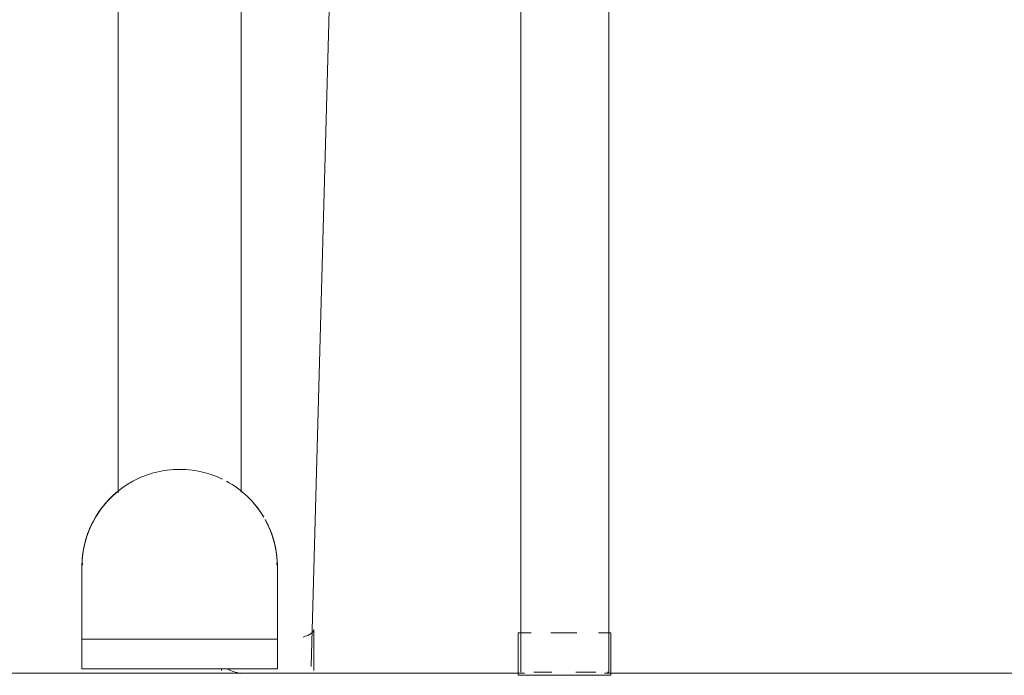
# Model space of a CAD drawing. Header units: metres. Extents: x 3.7 to 90.5, y -1.7 to 14.3.
# Tile 68 of 256: x 36.738 to 36.97, y 3.019 to 3.174. Entities that reach past the tile are written whole.
import ezdxf

# ---------------------------------------------------------------- set-up
doc = ezdxf.new("R2010")
doc.units = ezdxf.units.M
doc.layers.add('A-FLOR', color=7, linetype='Continuous', lineweight=18)
doc.layers.add('I-FURN', color=7, linetype='Continuous', lineweight=18)

# ---------------------------------------------------------------- blocks, each defined once
blk = doc.blocks.new('ConjuntoParaAlunoTamanho6 - CJA06_ConjuntoParaAlunoTamanho6-V8-Corte 1')
at = {"layer": 'I-FURN'}
for p, q in [((36.85603800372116, 3.398204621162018), (36.85603800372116, 3.020204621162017)), ((36.87673800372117, 3.020204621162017), (36.87673800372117, 3.398204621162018)), ((36.7604113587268, 3.062126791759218), (36.76110852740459, 3.062726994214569)), ((36.75276300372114, 3.031203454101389), (36.75276300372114, 3.044999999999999)), ((36.75276300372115, 3.044999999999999), (36.75276300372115, 3.031203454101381)), ((36.75276300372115, 3.030668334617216), (36.75276300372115, 3.044999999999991)), ((36.75276300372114, 3.030903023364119), (36.75276300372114, 3.038919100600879)), ((36.75276300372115, 3.032874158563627), (36.75276300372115, 3.032218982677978)), ((36.80734755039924, 3.020624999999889), (36.80734755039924, 3.030284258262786)), ((36.85545050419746, 3.029474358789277), (36.85545050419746, 3.019999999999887)), ((36.87721242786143, 3.019999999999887), (36.87721242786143, 3.029474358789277)), ((36.78558562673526, 3.020948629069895), (36.78558562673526, 3.020624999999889))]:
    blk.add_line(p, q, dxfattribs=at)
at = {"layer": 'I-FURN', "flags": 128}
for points in [[(36.75787883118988, 3.059462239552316), (36.75847147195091, 3.060165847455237), (36.7590917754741, 3.060845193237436)], [(36.75276300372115, 3.04499999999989), (36.75278140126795, 3.045919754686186), (36.75283656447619, 3.046838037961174), (36.7529284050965, 3.047753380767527), (36.75305677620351, 3.048664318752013), (36.7532214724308, 3.049569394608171), (36.75342223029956, 3.050467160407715), (36.75365872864, 3.051356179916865), (36.75393058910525, 3.052235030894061), (36.75423737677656, 3.053102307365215), (36.75457860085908, 3.053956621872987), (36.75495371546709, 3.054796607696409), (36.75536212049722, 3.055620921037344)], [(36.75276300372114, 3.038919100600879), (36.75276300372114, 3.040439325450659), (36.75276300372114, 3.041959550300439), (36.75276300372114, 3.043479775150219), (36.75276300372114, 3.044999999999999)], [(36.75276300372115, 3.04494562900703), (36.75276300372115, 3.044877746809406), (36.75276300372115, 3.044782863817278), (36.75276300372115, 3.044661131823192), (36.75276300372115, 3.044512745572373), (36.75276300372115, 3.044337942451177), (36.75276300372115, 3.044137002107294), (36.75276300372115, 3.043910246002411), (36.75276300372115, 3.043658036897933), (36.75276300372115, 3.043380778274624), (36.75276300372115, 3.043078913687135)], [(36.75276300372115, 3.042993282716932), (36.75276300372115, 3.043301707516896), (36.75276300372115, 3.043585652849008), (36.75276300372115, 3.043844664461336), (36.75276300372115, 3.044078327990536), (36.75276300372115, 3.044286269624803), (36.75276300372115, 3.044468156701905), (36.75276300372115, 3.044623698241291), (36.75276300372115, 3.044752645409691), (36.75276300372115, 3.044854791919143), (36.75276300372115, 3.044929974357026)], [(36.75276300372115, 3.038831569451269), (36.75276300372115, 3.038298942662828), (36.75276300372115, 3.037749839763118), (36.75276300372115, 3.03718513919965), (36.75276300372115, 3.036605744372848), (36.75276300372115, 3.036012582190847), (36.75276300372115, 3.035406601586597), (36.75276300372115, 3.034788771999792)], [(36.75276300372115, 3.035240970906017), (36.75276300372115, 3.035850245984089), (36.75276300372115, 3.036446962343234), (36.75276300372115, 3.037030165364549), (36.75276300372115, 3.03759892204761), (36.75276300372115, 3.038152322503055), (36.75276300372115, 3.038689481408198)], [(36.75276300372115, 3.032040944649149), (36.75276300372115, 3.032698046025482), (36.75276300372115, 3.033347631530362)]]:
    blk.add_lwpolyline(points, dxfattribs=at)
at = {"layer": 'I-FURN'}
for centre, radius, start, end in [((36.77576300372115, 3.044999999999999), 0.02300000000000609, 129.4055072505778, 142.9619648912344), ((36.77576300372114, 3.044999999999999), 0.02299999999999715, 140.2290907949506, 143.9999999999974), ((36.77576300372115, 3.044999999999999), 0.02300000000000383, 146.3079801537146, 168.9218079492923)]:
    blk.add_arc(centre, radius, start, end, dxfattribs=at)
blk.add_ellipse((36.79646658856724, 3.020624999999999), major_axis=(0.01088096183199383, 0), ratio=0.2588190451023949, start_param=3.021251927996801, end_param=3.141592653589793, dxfattribs=at)
for points in [[(36.75751765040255, 3.059003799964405), (36.75782262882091, 3.059401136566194), (36.75814056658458, 3.059788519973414), (36.75847082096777, 3.060165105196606)], [(36.75326567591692, 3.049782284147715), (36.753694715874, 3.051800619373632), (36.75439814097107, 3.053760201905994), (36.75534772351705, 3.055592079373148)], [(36.75313301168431, 3.049109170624), (36.75317004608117, 3.049313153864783), (36.75321376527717, 3.049538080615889), (36.75326567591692, 3.049782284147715)]]:
    blk.add_open_spline(points, degree=3, dxfattribs=at)
blk = doc.blocks.new('ConjuntoParaAlunoTamanho6 - CJA06_ConjuntoParaAlunoTamanho6-V12-Corte 1')
at = {"layer": 'I-FURN'}
for p, q in [((36.76126300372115, 3.737262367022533), (36.76126300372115, 3.062453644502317)), ((36.76126300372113, 3.737262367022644), (36.76126300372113, 3.062453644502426)), ((36.79026300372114, 3.062632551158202), (36.79026300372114, 3.72893382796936)), ((36.79026300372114, 3.630852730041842), (36.79026300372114, 3.062632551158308)), ((36.85603800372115, 3.398204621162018), (36.85603800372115, 3.020204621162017)), ((36.87673800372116, 3.020204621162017), (36.87673800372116, 3.398204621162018)), ((36.80672678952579, 3.021555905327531), (36.81640134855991, 3.379001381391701)), ((36.7604113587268, 3.062126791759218), (36.76110852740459, 3.062726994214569)), ((36.79003132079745, 3.06303926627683), (36.79074128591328, 3.062454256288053)), ((36.75276300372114, 3.031203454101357), (36.75276300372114, 3.044999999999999)), ((36.75276300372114, 3.044999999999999), (36.75276300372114, 3.027999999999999)), ((36.75276300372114, 3.030668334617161), (36.75276300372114, 3.044999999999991)), ((36.79876300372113, 3.044999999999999), (36.79876300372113, 3.031203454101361)), ((36.79876300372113, 3.044999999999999), (36.79876300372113, 3.030668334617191)), ((36.79876300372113, 3.027999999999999), (36.79876300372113, 3.044999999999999)), ((36.75276300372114, 3.030903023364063), (36.75276300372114, 3.038919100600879)), ((36.79876300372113, 3.038919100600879), (36.79876300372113, 3.030903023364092)), ((36.80734755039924, 3.020624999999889), (36.80734755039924, 3.030284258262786)), ((36.85545050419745, 3.029474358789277), (36.85545050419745, 3.019474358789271)), ((36.85545050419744, 3.029474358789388), (36.85843920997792, 3.029474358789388)), ((36.86307421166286, 3.029474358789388), (36.86633146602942, 3.029474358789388)), ((36.86639983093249, 3.029474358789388), (36.86925587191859, 3.029474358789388)), ((36.87431722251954, 3.029474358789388), (36.87721242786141, 3.029474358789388)), ((36.87721242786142, 3.019474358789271), (36.87721242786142, 3.029474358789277)), ((36.75276300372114, 3.027999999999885), (36.75276300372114, 3.020999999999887)), ((36.75276300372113, 3.027999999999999), (36.79876300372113, 3.027999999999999)), ((36.75276300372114, 3.027999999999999), (36.75276300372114, 3.020999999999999)), ((36.79876300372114, 3.020999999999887), (36.79876300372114, 3.027999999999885)), ((36.79876300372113, 3.020999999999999), (36.79876300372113, 3.027999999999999)), ((36.79876300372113, 3.020999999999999), (36.75276300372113, 3.020999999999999)), ((36.75376300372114, 3.02), (36.75526300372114, 3.02)), ((36.75376300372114, 3.02), (36.79776300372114, 3.02)), ((36.75376300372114, 3.02), (36.75576300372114, 3.02)), ((36.75376300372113, 3.02), (36.79776300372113, 3.02)), ((36.78558562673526, 3.020948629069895), (36.78558562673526, 3.020624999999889)), ((36.79576300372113, 3.02), (36.79776300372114, 3.02)), ((36.79626300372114, 3.02), (36.79776300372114, 3.02)), ((36.86633146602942, 3.019474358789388), (36.85545050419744, 3.019474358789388)), ((36.86333283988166, 3.02020462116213), (36.85906944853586, 3.02020462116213)), ((36.87721242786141, 3.019474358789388), (36.86633146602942, 3.019474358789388)), ((36.87370655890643, 3.02020462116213), (36.86901579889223, 3.02020462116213)), ((36.87673800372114, 3.02020462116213), (36.87640392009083, 3.02020462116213))]:
    blk.add_line(p, q, dxfattribs=at)
at = {"layer": 'I-FURN', "flags": 128}
for points in [[(36.75678028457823, 3.057986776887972), (36.75731480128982, 3.058735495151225), (36.75787883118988, 3.059462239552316), (36.75847147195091, 3.060165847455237), (36.7590917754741, 3.060845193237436)], [(36.79272305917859, 3.060535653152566), (36.79333075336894, 3.059845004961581), (36.79391034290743, 3.05913060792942), (36.79446090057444, 3.058393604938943), (36.79463526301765, 3.058139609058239)], [(36.75276300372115, 3.04499999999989), (36.75278140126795, 3.045919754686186), (36.75283656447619, 3.046838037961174), (36.7529284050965, 3.047753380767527), (36.75305677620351, 3.048664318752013), (36.7532214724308, 3.049569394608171), (36.75342223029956, 3.050467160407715), (36.75365872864, 3.051356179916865), (36.75393058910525, 3.052235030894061), (36.75423737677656, 3.053102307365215), (36.75457860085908, 3.053956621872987), (36.75495371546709, 3.054796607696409), (36.75536212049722, 3.055620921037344)], [(36.79592981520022, 3.056058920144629), (36.79635592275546, 3.05524361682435), (36.79674908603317, 3.054411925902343), (36.79710867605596, 3.053565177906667), (36.79743411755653, 3.052704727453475), (36.79772488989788, 3.051831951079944), (36.7979805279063, 3.050948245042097), (36.79820062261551, 3.050055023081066), (36.79838482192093, 3.049153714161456), (36.79853283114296, 3.048245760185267), (36.79864441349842, 3.047332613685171), (36.79871939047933, 3.046415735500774), (36.79875764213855, 3.045496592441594), (36.79876300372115, 3.04499999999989)], [(36.75276300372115, 3.04499999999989), (36.75276300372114, 3.044986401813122), (36.75276300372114, 3.04494562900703), (36.75276300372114, 3.044877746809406), (36.75276300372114, 3.044782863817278), (36.75276300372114, 3.044661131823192), (36.75276300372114, 3.044512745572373), (36.75276300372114, 3.044337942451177), (36.75276300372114, 3.044137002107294), (36.75276300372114, 3.043910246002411), (36.75276300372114, 3.043658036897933), (36.75276300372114, 3.043380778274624), (36.75276300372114, 3.043078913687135), (36.75276300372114, 3.042752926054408), (36.75276300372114, 3.042403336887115), (36.75276300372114, 3.042030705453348), (36.75276300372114, 3.041635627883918), (36.75276300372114, 3.041218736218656), (36.75276300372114, 3.040780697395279), (36.75276300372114, 3.040322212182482), (36.75276300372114, 3.039844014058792), (36.75276300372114, 3.039346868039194), (36.75276300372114, 3.038831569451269), (36.75276300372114, 3.038298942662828), (36.75276300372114, 3.037749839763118), (36.75276300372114, 3.03718513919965), (36.75276300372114, 3.036605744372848), (36.75276300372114, 3.036012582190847), (36.75276300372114, 3.035406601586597), (36.75276300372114, 3.034788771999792), (36.75276300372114, 3.034160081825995), (36.75276300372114, 3.03352153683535), (36.75276300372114, 3.032874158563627), (36.75276300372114, 3.032218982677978), (36.75276300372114, 3.031557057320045), (36.75276300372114, 3.030889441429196), (36.75276300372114, 3.030217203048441), (36.75276300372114, 3.029541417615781), (36.75276300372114, 3.028863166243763), (36.75276300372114, 3.028183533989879), (36.75276300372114, 3.027999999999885)], [(36.75276300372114, 3.038919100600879), (36.75276300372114, 3.040439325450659), (36.75276300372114, 3.041959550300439), (36.75276300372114, 3.043479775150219), (36.75276300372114, 3.044999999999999)], [(36.75276300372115, 3.042305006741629), (36.75276300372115, 3.042660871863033), (36.75276300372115, 3.042993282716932), (36.75276300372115, 3.043301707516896), (36.75276300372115, 3.043585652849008), (36.75276300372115, 3.043844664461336), (36.75276300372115, 3.044078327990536), (36.75276300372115, 3.044286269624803), (36.75276300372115, 3.044468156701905), (36.75276300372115, 3.044623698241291), (36.75276300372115, 3.044752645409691), (36.75276300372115, 3.044854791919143), (36.75276300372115, 3.044929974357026), (36.75276300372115, 3.044978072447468), (36.75276300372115, 3.044999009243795)], [(36.79876300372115, 3.04499999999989), (36.79876300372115, 3.044986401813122), (36.79876300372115, 3.04494562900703), (36.79876300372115, 3.044877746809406), (36.79876300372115, 3.044782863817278), (36.79876300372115, 3.044661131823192), (36.79876300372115, 3.044512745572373), (36.79876300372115, 3.044337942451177), (36.79876300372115, 3.044137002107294), (36.79876300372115, 3.043910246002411), (36.79876300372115, 3.043658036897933), (36.79876300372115, 3.043380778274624), (36.79876300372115, 3.043078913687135), (36.79876300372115, 3.042752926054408), (36.79876300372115, 3.042403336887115)], [(36.79876300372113, 3.044999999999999), (36.79876300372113, 3.04347977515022), (36.79876300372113, 3.041959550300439), (36.79876300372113, 3.040439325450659), (36.79876300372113, 3.038919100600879)], [(36.79876300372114, 3.027999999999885), (36.79876300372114, 3.028679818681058), (36.79876300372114, 3.029358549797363), (36.79876300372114, 3.030035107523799), (36.79876300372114, 3.030708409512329), (36.79876300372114, 3.031377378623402), (36.79876300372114, 3.032040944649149), (36.79876300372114, 3.032698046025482), (36.79876300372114, 3.033347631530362), (36.79876300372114, 3.033988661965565), (36.79876300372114, 3.034620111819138), (36.79876300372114, 3.035240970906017), (36.79876300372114, 3.035850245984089), (36.79876300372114, 3.036446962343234), (36.79876300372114, 3.037030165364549), (36.79876300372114, 3.03759892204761), (36.79876300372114, 3.038152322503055), (36.79876300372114, 3.038689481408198), (36.79876300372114, 3.039209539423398), (36.79876300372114, 3.039711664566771), (36.79876300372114, 3.040195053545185), (36.79876300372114, 3.040658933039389), (36.79876300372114, 3.041102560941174), (36.79876300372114, 3.04152522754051), (36.79876300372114, 3.041926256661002), (36.79876300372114, 3.042305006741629), (36.79876300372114, 3.042660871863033), (36.79876300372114, 3.042993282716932), (36.79876300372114, 3.043301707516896), (36.79876300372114, 3.043585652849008), (36.79876300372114, 3.043844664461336), (36.79876300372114, 3.044078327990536), (36.79876300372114, 3.044286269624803), (36.79876300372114, 3.044468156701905), (36.79876300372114, 3.044623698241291), (36.79876300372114, 3.044752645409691), (36.79876300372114, 3.044854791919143), (36.79876300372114, 3.044929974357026), (36.79876300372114, 3.044978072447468), (36.79876300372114, 3.044999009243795)], [(36.75276300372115, 3.034620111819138), (36.75276300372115, 3.035240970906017), (36.75276300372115, 3.035850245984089), (36.75276300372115, 3.036446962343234), (36.75276300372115, 3.037030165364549), (36.75276300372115, 3.03759892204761), (36.75276300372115, 3.038152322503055), (36.75276300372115, 3.038689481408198)], [(36.79876300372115, 3.038831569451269), (36.79876300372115, 3.038298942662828), (36.79876300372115, 3.037749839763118), (36.79876300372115, 3.03718513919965), (36.79876300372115, 3.036605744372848), (36.79876300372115, 3.036012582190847), (36.79876300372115, 3.035406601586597), (36.79876300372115, 3.034788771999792)], [(36.75276300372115, 3.032040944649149), (36.75276300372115, 3.032698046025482), (36.75276300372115, 3.033347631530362), (36.75276300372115, 3.033988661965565)], [(36.79876300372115, 3.03352153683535), (36.79876300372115, 3.032874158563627), (36.79876300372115, 3.032218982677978)], [(36.79626300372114, 3.02), (36.78601300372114, 3.02), (36.77576300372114, 3.02), (36.76551300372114, 3.02), (36.75526300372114, 3.02)], [(36.75576300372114, 3.02), (36.76576300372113, 3.02), (36.77576300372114, 3.02), (36.78576300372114, 3.02), (36.79576300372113, 3.02)]]:
    blk.add_lwpolyline(points, dxfattribs=at)
at = {"layer": 'I-FURN'}
for radius, start, end in [(0.02299999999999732, 118.5792616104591, 180), (0.02299999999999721, 30.71036919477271, 61.42073838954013), (0.02300000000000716, 140.2290907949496, 146.4623132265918), (0.02299999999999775, 34.98955533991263, 39.7710140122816), (0.02299999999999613, 0, 28.95579931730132), (0.02300000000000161, 174.2846427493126, 179.9999999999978), (0.02299999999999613, 0, 5.715255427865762)]:
    blk.add_arc((36.77576300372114, 3.044999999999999), radius, start, end, dxfattribs=at)
for centre, major_axis, ratio, start_param, end_param in [((36.75576300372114, 3.044999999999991), (0.003000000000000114, 0), 0.7180599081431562, 2.748893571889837, 3.141592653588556), ((36.79576300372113, 3.044999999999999), (0.003000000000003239, 0), 0.7180599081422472, 0, 0.3926990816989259), ((36.79646658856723, 3.030284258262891), (0.0108809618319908, 0), 0.2588190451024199, 5.586237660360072, 6.283185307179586), ((36.79638057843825, 3.021835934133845), (-0.01034621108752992, 0.0002800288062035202), 0.2528225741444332, 3.141592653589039, 3.148435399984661), ((36.79646658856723, 3.020624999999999), (0.01088096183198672, 0), 0.2588190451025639, 3.0212519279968, 3.141592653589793), ((36.79638057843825, 3.021835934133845), (-0.01034621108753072, 0.0002800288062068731), 0.2528225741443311, 0.4751505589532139, 0.9327775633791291)]:
    blk.add_ellipse(centre, major_axis=major_axis, ratio=ratio, start_param=start_param, end_param=end_param, dxfattribs=at)
for points, knots in [([(36.78584749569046, 3.065670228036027), (36.78447499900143, 3.066336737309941), (36.78124156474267, 3.067517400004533), (36.77576303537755, 3.068206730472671), (36.76992560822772, 3.067472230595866), (36.76639744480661, 3.066089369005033), (36.76476040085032, 3.065197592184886)], [0.04608707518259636, 0.04608707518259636, 0.04608707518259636, 0.04608707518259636, 0.25, 0.5, 0.75, 1, 1, 1, 1]), ([(36.79858217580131, 3.047878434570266), (36.79864237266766, 3.04740121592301), (36.79871020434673, 3.04668255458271), (36.79875545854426, 3.045721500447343), (36.79876300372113, 3.045240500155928), (36.79876300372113, 3.044999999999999)], [0, 0, 0, 0, 0.5, 0.75, 1, 1, 1, 1])]:
    blk.add_open_spline(points, degree=3, knots=knots, dxfattribs=at)
for points in [[(36.75615240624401, 3.057017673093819), (36.75649313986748, 3.057573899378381), (36.75722231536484, 3.058657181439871), (36.75804072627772, 3.059674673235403), (36.75847082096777, 3.060165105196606)], [(36.7930551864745, 3.060165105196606), (36.79348528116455, 3.059674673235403), (36.79430369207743, 3.058657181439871), (36.79503286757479, 3.057573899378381), (36.79537360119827, 3.057017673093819)], [(36.75326567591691, 3.049782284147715), (36.753694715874, 3.051800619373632), (36.75439814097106, 3.053760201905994), (36.75534772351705, 3.055592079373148)], [(36.7961782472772, 3.055592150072), (36.79712784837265, 3.053760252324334), (36.79783128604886, 3.051800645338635), (36.79826033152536, 3.049782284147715)], [(36.75294383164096, 3.047878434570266), (36.75296048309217, 3.048010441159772), (36.75301974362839, 3.048471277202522), (36.75316185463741, 3.049293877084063), (36.75326567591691, 3.049782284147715)], [(36.79826033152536, 3.049782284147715), (36.79836415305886, 3.04929387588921), (36.79850626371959, 3.048471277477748), (36.79856552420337, 3.048010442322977), (36.79858217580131, 3.047878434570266)], [(36.75276300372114, 3.044999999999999), (36.75276300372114, 3.045240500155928), (36.75277054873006, 3.045721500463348), (36.75280449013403, 3.046442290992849), (36.75286102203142, 3.04716166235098), (36.75291373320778, 3.047639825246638), (36.75294383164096, 3.047878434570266)]]:
    blk.add_open_spline(points, degree=3, dxfattribs=at)
blk = doc.blocks.new('4 GRE - ESCOLA DE CINEMA E AUDIOVISUAL CINE REX R07_rvt-1-Corte 1')
at = {"layer": 'A-FLOR'}
for p, q in [((36.85690827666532, 3.020000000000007), (36.01466459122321, 3.020000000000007)), ((37.22402135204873, 3.020000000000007), (36.87575465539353, 3.020000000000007))]:
    blk.add_line(p, q, dxfattribs=at)
at = {"layer": 'I-FURN', "lineweight": 18}
for name in ['ConjuntoParaAlunoTamanho6 - CJA06_ConjuntoParaAlunoTamanho6-V8-Corte 1', 'ConjuntoParaAlunoTamanho6 - CJA06_ConjuntoParaAlunoTamanho6-V8-Corte 1', 'ConjuntoParaAlunoTamanho6 - CJA06_ConjuntoParaAlunoTamanho6-V12-Corte 1']:
    blk.add_blockref(name, (0, 0), dxfattribs=at)

msp = doc.modelspace()

# ---------------------------------------------------------------- block references
at = {"lineweight": 5}
msp.add_blockref('4 GRE - ESCOLA DE CINEMA E AUDIOVISUAL CINE REX R07_rvt-1-Corte 1', (0, 0), dxfattribs=at)

doc.saveas('drawing.dxf')
